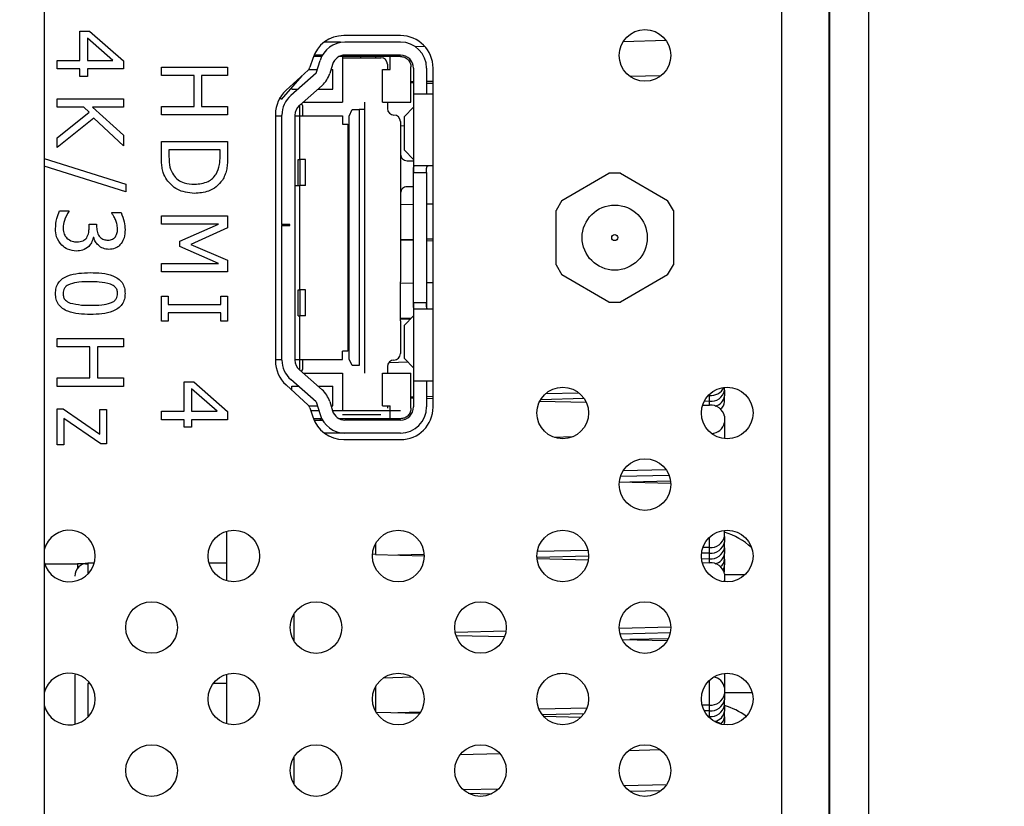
# Model space of a CAD drawing. Header units: millimetres. Extents: x 0 to 844, y -2 to 552.
# Tile 26 of 151: x 476.41 to 480.18, y 207.34 to 210.36. Entities that reach past the tile are written whole.
import ezdxf

# ---------------------------------------------------------------- set-up
doc = ezdxf.new("R2010")
doc.units = ezdxf.units.MM

msp = doc.modelspace()

# ---------------------------------------------------------------- linework, layer by layer
at = {"color": 7, "linetype": 'Continuous', "lineweight": 25}
for p, q in [((476.5003, 301.9644), (476.5003, 178.6863)), ((479.5131, 204.8985), (479.5131, 225.1485)), ((479.5156, 204.8985), (479.5156, 225.1485)), ((479.665, 204.8985), (479.665, 225.1485)), ((476.6367, 210.314), (476.6741, 210.314)), ((476.6367, 210.2015), (476.6367, 210.314)), ((476.6741, 210.314), (476.8039, 210.2001)), ((476.7635, 210.2015), (476.6656, 210.2873)), ((476.6656, 210.2873), (476.6656, 210.2015)), ((477.6368, 210.2724), (477.5748, 210.2724)), ((477.8676, 210.2973), (477.6496, 210.2973)), ((477.8674, 210.2724), (477.6543, 210.2724)), ((478.8869, 210.278), (478.7219, 210.2739)), ((477.9612, 210.2551), (477.9249, 210.2542)), ((476.5499, 210.2015), (476.6367, 210.2015)), ((476.5499, 210.1693), (476.5499, 210.2015)), ((476.6656, 210.2015), (476.7635, 210.2015)), ((476.8039, 210.2001), (476.8039, 210.1693)), ((477.5304, 210.2098), (477.5197, 210.1758)), ((477.5673, 210.2174), (477.5331, 210.2174)), ((477.5677, 210.2224), (477.5351, 210.2224)), ((477.5438, 210.1531), (477.5588, 210.2018)), ((477.5599, 210.2174), (477.5599, 210.2224)), ((477.8674, 210.2174), (477.6333, 210.2174)), ((477.6449, 210.2215), (477.6449, 210.0424)), ((477.6449, 210.2124), (477.7924, 210.2124)), ((477.8674, 210.2224), (477.6543, 210.2224)), ((477.7718, 210.2224), (477.7718, 210.2124)), ((477.8274, 210.1674), (477.8274, 210.2174)), ((476.6367, 210.1693), (476.5499, 210.1693)), ((476.6367, 210.1404), (476.6367, 210.1693)), ((476.8039, 210.1693), (476.6656, 210.1693)), ((476.6656, 210.1693), (476.6656, 210.1404)), ((476.9499, 210.1444), (476.9499, 210.1765)), ((476.9499, 210.1765), (477.2039, 210.1765)), ((477.2039, 210.1765), (477.2039, 210.1444)), ((477.5127, 210.1649), (477.4282, 210.0874)), ((477.5438, 210.1531), (477.4464, 210.0673)), ((477.5151, 210.1674), (477.5482, 210.1674)), ((477.6066, 210.1871), (477.5957, 210.1519)), ((477.6005, 210.1674), (477.6079, 210.1674)), ((477.6079, 210.0924), (477.6079, 210.1674)), ((477.7979, 210.0424), (477.7979, 210.1674)), ((477.7979, 210.1674), (477.8274, 210.1674)), ((477.8174, 210.1874), (477.8174, 210.1674)), ((477.9074, 210.0424), (477.9074, 210.1774)), ((477.9174, 210.1724), (477.9174, 210.0724)), ((477.9674, 210.1724), (477.9674, 210.0724)), ((477.9926, 208.8723), (477.9926, 210.1723)), ((476.6656, 210.1404), (476.6367, 210.1404)), ((477.0753, 210.1444), (476.9499, 210.1444)), ((477.0753, 210.0254), (477.0753, 210.1444)), ((477.2039, 210.1444), (477.1042, 210.1444)), ((477.1042, 210.1444), (477.1042, 210.0254)), ((477.4884, 210.1426), (477.4099, 210.0524)), ((477.9174, 210.1197), (477.9074, 210.1194)), ((477.9074, 210.117), (477.9174, 210.1167)), ((477.9926, 210.1215), (477.9674, 210.1209)), ((477.9674, 210.1155), (477.9926, 210.1149)), ((478.8667, 210.1431), (478.7487, 210.1402)), ((477.4499, 210.0924), (477.4499, 210.0984)), ((477.4499, 210.0924), (477.4748, 210.0924)), ((477.5662, 210.1062), (477.4794, 210.0298)), ((477.5505, 210.0924), (477.6079, 210.0924)), ((476.5499, 210.0222), (476.5499, 210.0544)), ((476.5499, 210.0544), (476.8039, 210.0544)), ((476.8039, 210.0544), (476.8039, 210.0222)), ((477.4099, 210.0524), (477.4061, 210.0607)), ((477.4937, 210.0424), (477.6449, 210.0424)), ((477.7289, 210.0424), (477.7289, 210.0132)), ((477.7979, 210.0424), (477.9074, 210.0424)), ((477.8174, 210.0424), (477.8174, 210.0174)), ((477.9174, 210.0724), (477.9174, 209.7724)), ((477.9674, 210.0724), (477.9174, 210.0724)), ((477.9926, 210.0724), (477.9674, 210.0724)), ((476.6514, 210.0222), (476.5499, 210.0222)), ((476.5499, 209.9054), (476.6722, 210.0032)), ((476.6722, 210.0032), (476.6514, 210.0222)), ((476.8039, 210.0222), (476.6859, 210.0222)), ((476.6859, 210.0222), (476.8039, 209.915)), ((476.9499, 209.9933), (476.9499, 210.0254)), ((476.9499, 210.0254), (477.0753, 210.0254)), ((477.1042, 210.0254), (477.2039, 210.0254)), ((477.2039, 210.0254), (477.2039, 209.9933)), ((477.4799, 210.0303), (477.4799, 209.8224)), ((477.4924, 209.9899), (477.4924, 210.0224)), ((477.6709, 209.9883), (477.6816, 210.0132)), ((477.6816, 210.0132), (477.7089, 210.0132)), ((477.7089, 210.0132), (477.7089, 209.0316)), ((477.7289, 210.0132), (477.7289, 209.0316)), ((477.9174, 210.0222), (477.883, 209.9868)), ((476.6904, 209.9812), (476.5499, 209.8679)), ((476.8039, 209.8743), (476.6904, 209.9812)), ((477.2039, 209.9933), (476.9499, 209.9933)), ((477.3876, 209.9953), (477.3876, 209.0493)), ((477.3876, 209.9899), (477.4124, 209.9899)), ((477.4124, 209.5724), (477.4124, 209.9923)), ((477.4624, 209.9923), (477.4624, 209.0525)), ((477.4624, 209.9899), (477.6449, 209.9899)), ((477.6449, 209.9899), (477.6449, 209.9579)), ((477.6709, 209.0565), (477.6709, 209.9883)), ((477.8674, 209.9674), (477.8674, 209.8424)), ((477.883, 209.8579), (477.883, 209.9868)), ((477.6449, 209.9579), (477.6649, 209.9579)), ((477.6649, 209.9579), (477.6649, 209.0869)), ((477.883, 209.9509), (477.8674, 209.9505)), ((476.5499, 209.8679), (476.5499, 209.9054)), ((476.8039, 209.915), (476.8039, 209.8743)), ((476.9499, 209.833), (476.9499, 209.8912)), ((476.9499, 209.8912), (477.2039, 209.8912)), ((477.2039, 209.8912), (477.2039, 209.8336)), ((477.1749, 209.859), (476.9788, 209.859)), ((476.9788, 209.859), (476.9788, 209.8332)), ((477.1749, 209.8332), (477.1749, 209.859)), ((477.9174, 209.8225), (477.883, 209.8579)), ((476.5003, 209.8253), (476.8135, 209.7268)), ((477.4745, 209.7224), (477.4745, 209.8224)), ((477.4745, 209.8224), (477.4826, 209.8224)), ((477.4826, 209.7224), (477.4826, 209.8224)), ((477.5026, 209.8224), (477.4826, 209.8224)), ((477.5026, 209.7224), (477.5026, 209.8224)), ((477.8674, 209.8424), (477.8674, 209.6924)), ((477.8924, 209.8174), (477.9174, 209.8174)), ((476.8135, 209.6983), (476.5003, 209.7967)), ((477.9924, 209.7974), (477.9206, 209.7974)), ((477.6709, 209.7629), (477.6649, 209.7629)), ((477.6649, 209.7466), (477.6709, 209.7466)), ((477.9174, 209.2724), (477.9174, 209.7724)), ((477.9174, 209.7724), (477.9674, 209.7724)), ((477.9674, 209.7724), (477.9674, 209.2724)), ((478.4866, 209.6649), (478.6676, 209.7694)), ((478.7116, 209.7694), (478.6676, 209.7694)), ((478.7116, 209.7694), (478.8926, 209.6649)), ((476.8135, 209.7268), (476.8135, 209.6983)), ((477.4624, 209.7224), (477.4826, 209.7224)), ((477.4799, 209.7224), (477.4799, 209.3224)), ((477.5026, 209.7224), (477.4826, 209.7224)), ((477.6709, 209.6979), (477.6649, 209.7032)), ((477.9172, 209.7174), (477.8924, 209.7174)), ((477.8674, 209.6924), (477.8674, 209.3524)), ((478.4866, 209.6649), (478.4646, 209.6268)), ((478.9146, 209.6268), (478.8926, 209.6649)), ((476.5591, 209.6251), (476.5949, 209.6251)), ((476.5949, 209.6251), (476.5949, 209.6228)), ((477.6649, 209.6541), (477.6709, 209.6541)), ((477.6716, 209.6296), (477.6649, 209.6315)), ((477.9174, 209.6494), (477.8674, 209.6481)), ((477.9926, 209.6512), (477.9674, 209.6506)), ((478.4646, 209.4178), (478.4646, 209.6268)), ((478.9146, 209.6268), (478.9146, 209.4178)), ((476.7589, 209.6167), (476.7589, 209.6187)), ((476.7589, 209.6187), (476.7947, 209.6187)), ((476.9499, 209.5737), (476.9499, 209.6058)), ((476.9499, 209.6058), (477.2039, 209.6058)), ((477.2039, 209.6058), (477.2039, 209.5593)), ((476.6721, 209.5593), (476.6721, 209.5737)), ((476.6721, 209.5737), (476.701, 209.5737)), ((476.701, 209.5737), (476.701, 209.5628)), ((477.1689, 209.5737), (476.9499, 209.5737)), ((477.0206, 209.5085), (477.1689, 209.5737)), ((477.2039, 209.5593), (477.0631, 209.4964)), ((477.4424, 209.5724), (477.4124, 209.5724)), ((477.4124, 209.5724), (477.4124, 209.5694)), ((477.4124, 209.0525), (477.4124, 209.5694)), ((477.4124, 209.5694), (477.4424, 209.5694)), ((477.4424, 209.5694), (477.4424, 209.5724)), ((476.6902, 209.5227), (476.6878, 209.5227)), ((477.0206, 209.4882), (477.0206, 209.5085)), ((477.6649, 209.5242), (477.6716, 209.5261)), ((477.9174, 209.515), (477.8674, 209.5138)), ((477.8674, 209.5133), (477.9174, 209.512)), ((477.9926, 209.5169), (477.9674, 209.5162)), ((477.9674, 209.5108), (477.9926, 209.5102)), ((477.1689, 209.4226), (477.0206, 209.4882)), ((477.0631, 209.4964), (477.2039, 209.4356)), ((477.6697, 209.5016), (477.6697, 209.4853)), ((477.2039, 209.4356), (477.2039, 209.3904)), ((476.9499, 209.3904), (476.9499, 209.4226)), ((476.9499, 209.4226), (477.1689, 209.4226)), ((477.6697, 209.4145), (477.6649, 209.4128)), ((477.6649, 209.3963), (477.6716, 209.3982)), ((478.4646, 209.4178), (478.4866, 209.3797)), ((478.8926, 209.3797), (478.9146, 209.4178)), ((477.2039, 209.3904), (476.9499, 209.3904)), ((478.6676, 209.2752), (478.4866, 209.3797)), ((478.8926, 209.3797), (478.7116, 209.2752)), ((477.4744, 209.2224), (477.4744, 209.3224)), ((477.4744, 209.3224), (477.4825, 209.3224)), ((477.5024, 209.3224), (477.4825, 209.3224)), ((477.4825, 209.2224), (477.4825, 209.3224)), ((477.5024, 209.2224), (477.5024, 209.3224)), ((477.6709, 209.3407), (477.6649, 209.3436)), ((477.8674, 209.2024), (477.8674, 209.3524)), ((477.9174, 209.347), (477.8674, 209.3458)), ((477.9926, 209.3489), (477.9674, 209.3483)), ((476.9499, 209.2015), (476.9499, 209.298)), ((476.9499, 209.298), (476.9756, 209.298)), ((476.9756, 209.298), (476.9756, 209.2658)), ((477.1782, 209.298), (477.2039, 209.298)), ((477.1782, 209.2658), (477.1782, 209.298)), ((477.2039, 209.298), (477.2039, 209.2015)), ((477.6649, 209.295), (477.6709, 209.2978)), ((476.9756, 209.2658), (477.1782, 209.2658)), ((477.9174, 209.2724), (477.9174, 208.9724)), ((477.9674, 209.2724), (477.9174, 209.2724)), ((477.9924, 209.2474), (477.9206, 209.2474)), ((477.9674, 209.2724), (477.9674, 209.2474)), ((478.6676, 209.2752), (478.7116, 209.2752)), ((476.9756, 209.2337), (476.9756, 209.2015)), ((477.1782, 209.2337), (476.9756, 209.2337)), ((477.1782, 209.2015), (477.1782, 209.2337)), ((477.4744, 209.2224), (477.4825, 209.2224)), ((477.4799, 209.2224), (477.4799, 209.0145)), ((477.5024, 209.2224), (477.4825, 209.2224)), ((477.9079, 209.2124), (477.8674, 209.2114)), ((477.8674, 209.2109), (477.9055, 209.21)), ((477.9174, 209.2222), (477.883, 209.1868)), ((476.9756, 209.2015), (476.9499, 209.2015)), ((477.2039, 209.2015), (477.1782, 209.2015)), ((477.8674, 209.2024), (477.8674, 209.0774)), ((477.8674, 209.2024), (477.8674, 209.2024)), ((477.883, 209.0579), (477.883, 209.1868)), ((476.5499, 209.1027), (476.5499, 209.1348)), ((476.5499, 209.1348), (476.8039, 209.1348)), ((476.8039, 209.1348), (476.8039, 209.1027)), ((476.6753, 209.1027), (476.5499, 209.1027)), ((476.6753, 208.9837), (476.6753, 209.1027)), ((476.8039, 209.1027), (476.7042, 209.1027)), ((476.7042, 209.1027), (476.7042, 208.9837)), ((477.3876, 209.0549), (477.4124, 209.0549)), ((477.4624, 209.0549), (477.6449, 209.0549)), ((477.4924, 209.0224), (477.4924, 209.0549)), ((477.6649, 209.0869), (477.6449, 209.0869)), ((477.6449, 209.0549), (477.6449, 209.0869)), ((477.6816, 209.0316), (477.6709, 209.0565)), ((477.9174, 209.0225), (477.883, 209.0579)), ((477.7089, 209.0316), (477.6816, 209.0316)), ((477.7289, 209.0316), (477.7289, 209.0281)), ((477.7289, 209.0281), (477.7289, 209.0238)), ((477.7289, 209.0238), (477.7289, 209.0024)), ((477.8174, 209.0274), (477.8174, 209.0024)), ((477.8963, 209.0442), (477.8224, 209.0423)), ((476.5499, 208.9516), (476.5499, 208.9837)), ((476.5499, 208.9837), (476.6753, 208.9837)), ((476.7042, 208.9837), (476.8039, 208.9837)), ((476.8039, 208.9837), (476.8039, 208.9516)), ((477.5662, 208.9385), (477.4794, 209.0149)), ((477.4937, 209.0024), (477.6449, 209.0024)), ((477.6449, 209.0024), (477.6449, 208.8574)), ((477.7979, 208.8774), (477.7979, 209.0024)), ((477.7979, 209.0024), (477.9074, 209.0024)), ((477.9074, 208.8674), (477.9074, 209.0024)), ((476.8039, 208.9516), (476.5499, 208.9516)), ((477.0367, 208.8559), (477.0367, 208.9684)), ((477.0367, 208.9684), (477.0741, 208.9684)), ((477.1635, 208.8559), (477.0656, 208.9418)), ((477.0656, 208.9418), (477.0656, 208.8559)), ((477.0741, 208.9684), (477.2039, 208.8545)), ((477.4282, 208.9571), (477.5127, 208.8796)), ((477.5438, 208.8917), (477.4464, 208.9774)), ((477.4499, 208.9524), (477.4748, 208.9524)), ((477.4499, 208.9372), (477.4499, 208.9524)), ((477.5505, 208.9524), (477.6079, 208.9524)), ((477.6079, 208.8774), (477.6079, 208.9524)), ((477.9174, 208.9724), (477.9174, 208.8724)), ((477.9174, 208.9724), (477.9674, 208.9724)), ((477.9674, 208.9724), (477.9926, 208.9724)), ((477.9674, 208.9724), (477.9674, 208.8724)), ((479.1109, 208.9368), (479.1109, 208.9479)), ((477.9174, 208.9103), (477.9074, 208.9101)), ((477.9074, 208.9076), (477.9174, 208.9074)), ((477.9926, 208.9122), (477.9674, 208.9116)), ((477.9674, 208.9061), (477.9926, 208.9055)), ((478.5724, 208.9045), (478.4052, 208.9004)), ((478.5528, 208.926), (478.4237, 208.9228)), ((479.053, 208.9164), (479.0483, 208.9163)), ((479.053, 208.8944), (479.053, 208.9164)), ((479.1109, 208.9368), (479.1109, 208.9148)), ((479.1109, 208.8928), (479.1109, 208.9148)), ((477.5149, 208.8774), (477.5482, 208.8774)), ((477.5197, 208.8687), (477.5304, 208.8347)), ((477.5438, 208.8917), (477.5588, 208.843)), ((477.5957, 208.8929), (477.6066, 208.8577)), ((477.6005, 208.8774), (477.6079, 208.8774)), ((477.7979, 208.8774), (477.8274, 208.8774)), ((477.8174, 208.8774), (477.8174, 208.8674)), ((477.8274, 208.8274), (477.8274, 208.8774)), ((478.4024, 208.8954), (478.58, 208.891)), ((479.0271, 208.88), (479.053, 208.8793)), ((479.053, 208.8944), (479.0329, 208.8939)), ((476.5499, 208.7273), (476.5499, 208.8656)), ((476.5499, 208.8656), (476.5726, 208.8656)), ((476.5726, 208.8656), (476.7138, 208.7683)), ((476.5756, 208.8281), (476.5756, 208.7273)), ((476.7173, 208.7305), (476.5756, 208.8281)), ((476.7138, 208.7683), (476.7138, 208.8623)), ((476.7138, 208.8623), (476.7396, 208.8623)), ((476.7396, 208.8623), (476.7396, 208.7305)), ((476.9499, 208.8237), (476.9499, 208.8559)), ((476.9499, 208.8559), (477.0367, 208.8559)), ((477.0656, 208.8559), (477.1635, 208.8559)), ((477.2039, 208.8545), (477.2039, 208.8237)), ((477.5543, 208.8574), (477.5233, 208.8574)), ((477.8674, 208.8574), (477.6067, 208.8574)), ((477.7924, 208.8424), (477.6449, 208.8424)), ((479.1109, 208.8369), (479.1109, 208.8128)), ((477.0367, 208.8237), (476.9499, 208.8237)), ((477.0367, 208.7948), (477.0367, 208.8237)), ((477.0656, 208.7948), (477.0367, 208.7948)), ((477.2039, 208.8237), (477.0656, 208.8237)), ((477.0656, 208.8237), (477.0656, 208.7948)), ((477.5668, 208.8274), (477.5345, 208.8274)), ((477.535, 208.8224), (477.5677, 208.8224)), ((477.5599, 208.8224), (477.5599, 208.8274)), ((477.8674, 208.8274), (477.6333, 208.8274)), ((477.6449, 208.8274), (477.6449, 208.8233)), ((477.8674, 208.8224), (477.6543, 208.8224)), ((479.1109, 208.8128), (479.1109, 208.7509)), ((477.6543, 208.7724), (477.5745, 208.7724)), ((477.8674, 208.7724), (477.6543, 208.7724)), ((478.5269, 208.7574), (478.4579, 208.7557)), ((476.5756, 208.7273), (476.5499, 208.7273)), ((476.7396, 208.7305), (476.7173, 208.7305)), ((477.6496, 208.7473), (477.8676, 208.7473)), ((478.8983, 208.6102), (478.7115, 208.6056)), ((478.8868, 208.6319), (478.722, 208.6279)), ((478.7072, 208.5855), (478.9046, 208.5806)), ((478.9039, 208.5884), (478.7476, 208.5845)), ((477.1999, 208.3957), (477.1999, 208.2055)), ((479.1109, 208.3761), (479.1109, 208.3991)), ((479.1109, 208.3761), (479.1109, 208.3541)), ((477.7718, 208.3479), (477.7718, 208.3063)), ((479.053, 208.3337), (479.053, 208.3723)), ((479.1109, 208.3321), (479.1109, 208.3541)), ((477.7718, 208.3063), (477.9579, 208.3017)), ((477.9577, 208.3067), (477.8571, 208.3042)), ((478.5892, 208.3003), (478.3912, 208.2954)), ((478.5868, 208.3222), (478.3925, 208.3174)), ((479.053, 208.3117), (479.0228, 208.311)), ((479.053, 208.3337), (479.0278, 208.3331)), ((479.053, 208.2897), (479.053, 208.3117)), ((479.1109, 208.3321), (479.1109, 208.3101)), ((479.1109, 208.2882), (479.1109, 208.3101)), ((476.502, 208.2707), (476.6277, 208.2707)), ((476.652, 208.2707), (476.6277, 208.2707)), ((476.6916, 208.2732), (476.6677, 208.2732)), ((477.1999, 208.2732), (477.1325, 208.2732)), ((478.3915, 208.291), (478.5881, 208.2861)), ((479.053, 208.2897), (479.023, 208.289)), ((479.0256, 208.2753), (479.053, 208.2746)), ((479.1109, 208.2882), (479.1109, 208.2662)), ((479.1109, 208.2442), (479.1109, 208.2662)), ((479.1103, 208.2382), (479.1109, 208.2442)), ((479.1109, 208.2322), (479.1109, 208.2081)), ((479.1109, 208.2291), (479.1898, 208.2291)), ((479.1103, 208.2022), (479.1109, 208.2081)), ((479.1109, 208.2081), (479.1109, 208.2021)), ((477.4599, 207.9727), (477.4599, 208.0798)), ((478.2725, 208.0121), (478.0773, 208.0073)), ((478.9048, 208.0277), (478.7067, 208.0228)), ((478.9026, 208.0057), (478.71, 208.0009)), ((478.0801, 207.9963), (478.2673, 207.9917)), ((478.7178, 207.9806), (478.8912, 207.9763)), ((478.8951, 207.9835), (478.7476, 207.9799)), ((477.1999, 207.847), (477.1999, 207.6568)), ((478.5049, 207.8499), (478.4705, 207.849)), ((479.1109, 207.8504), (479.1109, 207.7714)), ((476.6177, 207.8407), (476.6177, 207.6569)), ((477.9124, 207.8352), (477.8012, 207.8325)), ((479.053, 207.729), (479.053, 207.8236)), ((477.7718, 207.7992), (477.7718, 207.7046)), ((479.1109, 207.7765), (479.2173, 207.7765)), ((479.1109, 207.7714), (479.1109, 207.7494)), ((479.1109, 207.7275), (479.1109, 207.7494)), ((477.7736, 207.7016), (477.9416, 207.6974)), ((477.9442, 207.7017), (477.8571, 207.6995)), ((478.583, 207.7174), (478.3991, 207.7129)), ((478.5713, 207.6952), (478.4118, 207.6912)), ((479.053, 207.729), (479.0251, 207.7283)), ((479.053, 207.707), (479.0333, 207.7066)), ((479.053, 207.6851), (479.053, 207.707)), ((479.1109, 207.7275), (479.1109, 207.7055)), ((479.1109, 207.6835), (479.1109, 207.7055)), ((478.4164, 207.6857), (478.5604, 207.6821)), ((479.053, 207.6851), (479.0484, 207.6849)), ((479.1099, 207.6535), (479.1109, 207.6615)), ((479.1109, 207.6835), (479.1109, 207.6615)), ((478.8656, 207.5564), (478.742, 207.5534)), ((477.4599, 207.5194), (477.4535, 207.5194)), ((477.4599, 207.424), (477.4599, 207.5311)), ((478.2504, 207.5412), (478.0956, 207.5374)), ((478.2437, 207.4067), (478.1088, 207.4034)), ((478.8882, 207.4226), (478.7261, 207.4186)), ((478.8675, 207.4001), (478.7478, 207.3972)), ((478.1272, 207.3905), (478.2174, 207.3883))]:
    msp.add_line(p, q, dxfattribs=at)
at = {"color": 8, "linetype": 'Continuous', "lineweight": 25}
for p, q in [((479.3307, 199.5704), (479.3307, 225.1485)), ((479.053, 208.9164), (479.053, 208.9211)), ((479.053, 208.8793), (479.053, 208.8944)), ((479.053, 208.3117), (479.053, 208.3337)), ((476.6277, 208.2707), (476.6277, 208.2532)), ((476.6677, 208.2732), (476.6677, 208.2319)), ((479.053, 208.2746), (479.053, 208.2897)), ((476.6677, 207.8119), (476.6677, 207.6831)), ((476.6752, 207.8119), (476.6677, 207.8119)), ((477.1999, 207.8119), (477.1488, 207.8119)), ((479.053, 207.707), (479.053, 207.729)), ((479.053, 207.6802), (479.053, 207.6851))]:
    msp.add_line(p, q, dxfattribs=at)
at = {"color": 7, "linetype": 'Continuous', "lineweight": 25, "flags": 128}
for points in [[(477.7142, 210.2124), (477.715, 210.2161), (477.7174, 210.2224)], [(477.7718, 208.3063), (477.7604, 208.3073), (477.76, 208.3074)]]:
    msp.add_lwpolyline(points, dxfattribs=at)
at = {"color": 8, "linetype": 'Continuous', "lineweight": 25, "flags": 128}
msp.add_lwpolyline([(476.6187, 207.8484), (476.6186, 207.848), (476.6177, 207.8407)], dxfattribs=at)
at = {"color": 7, "linetype": 'Continuous', "lineweight": 25}
for centre, radius in [((478.8057, 210.2212), 0.0991), ((478.6896, 209.5223), 0.125), ((478.6896, 209.5223), 0.0115), ((478.4901, 208.8494), 0.099), ((479.1213, 208.8494), 0.0991), ((478.8057, 208.575), 0.0991), ((477.2276, 208.3006), 0.099), ((477.8589, 208.3006), 0.0991), ((478.4901, 208.3006), 0.099), ((479.1213, 208.3006), 0.0991), ((476.912, 208.0263), 0.099), ((477.5432, 208.0263), 0.0991), ((478.1745, 208.0263), 0.099), ((478.8057, 208.0263), 0.0991), ((477.2276, 207.7519), 0.099), ((477.8589, 207.7519), 0.0991), ((478.4901, 207.7519), 0.099), ((479.1213, 207.7519), 0.0991), ((476.912, 207.4776), 0.099), ((477.5432, 207.4776), 0.0991), ((478.1745, 207.4776), 0.099), ((478.8057, 207.4776), 0.0991)]:
    msp.add_circle(centre, radius, dxfattribs=at)
at = {"color": 7, "linetype": 'Continuous', "lineweight": 18}
msp.add_arc((475.4383, 225.6254), 28.9569, 4.8799, 356.83165, dxfattribs=at)
at = {"color": 7, "linetype": 'Continuous', "lineweight": 25}
for centre, radius, start, end in [((477.6496, 210.1723), 0.125, 90, 162.5), ((477.6543, 210.1724), 0.1, 90, 162.8973), ((477.8674, 210.1724), 0.1, 0, 90), ((477.8676, 210.1723), 0.125, 0, 90), ((477.6543, 210.1724), 0.05, 90, 162.8973), ((477.7924, 210.1874), 0.025, 0, 90), ((477.8674, 210.1724), 0.05, 0, 90), ((477.4958, 210.1833), 0.025, 312.5, 342.5), ((477.5002, 210.1813), 0.1, 311.3478, 342.8973), ((477.5126, 209.9953), 0.125, 132.5, 180), ((477.5124, 209.9923), 0.1, 131.3478, 180), ((477.5124, 209.9923), 0.05, 131.3478, 180), ((477.4724, 210.0224), 0.02, 0, 44.1447), ((477.8424, 210.0174), 0.025, 180, 270), ((477.8424, 209.9674), 0.025, 0, 90), ((477.8424, 209.0774), 0.025, 270, 0), ((477.5126, 209.0493), 0.125, 180, 227.5), ((477.5124, 209.0525), 0.1, 180, 228.6522), ((477.5124, 209.0525), 0.05, 180, 228.6522), ((477.4724, 209.0224), 0.02, 315.8553, 0), ((477.8424, 209.0274), 0.025, 90, 180), ((479.0575, 208.9737), 0.0575, 265.4813, 332.9968), ((477.5002, 208.8635), 0.1, 17.1027, 48.6522), ((479.059, 208.9469), 0.0529, 263.4558, 348.9726), ((479.0662, 208.9201), 0.045, 280.9234, 353.2603), ((477.4958, 208.8612), 0.025, 17.5, 47.5), ((477.8674, 208.8724), 0.1, 270, 0), ((477.8674, 208.8724), 0.05, 270, 0), ((477.8676, 208.8723), 0.125, 270, 0), ((479.059, 208.8268), 0.0529, 11.0282, 96.5472), ((479.0743, 208.8944), 0.0367, 306.4318, 357.5673), ((477.6496, 208.8723), 0.125, 197.5, 270), ((477.6543, 208.8724), 0.1, 197.1027, 270), ((477.6543, 208.8724), 0.05, 197.1027, 270), ((479.0607, 208.822), 0.051, 270.097, 349.6555), ((476.5964, 208.3006), 0.0991, 0, 165.9032), ((479.059, 208.3862), 0.0529, 263.4528, 348.9718), ((479.0422, 208.1481), 0.253, 46.9144, 74.2291), ((479.059, 208.3642), 0.0529, 263.4542, 348.9703), ((476.5964, 208.3006), 0.0991, 194.0968, 0), ((479.059, 208.3422), 0.0529, 263.4528, 348.9718), ((479.0662, 208.3154), 0.045, 280.9234, 353.2603), ((476.6677, 208.2232), 0.05, 90, 180), ((479.059, 208.2221), 0.0529, 11.0282, 96.5472), ((479.0743, 208.2897), 0.0367, 306.4338, 357.5652), ((479.0782, 208.2666), 0.0328, 327.913, 359.2196), ((476.5964, 207.7519), 0.0991, 0, 165.9032), ((479.0626, 207.7875), 0.049, 9.509, 82.5165), ((479.059, 207.7815), 0.0529, 263.4528, 348.9718), ((476.5964, 207.7519), 0.0991, 194.0968, 0), ((479.059, 207.7596), 0.0529, 263.4596, 348.9687), ((479.059, 207.7376), 0.0529, 263.4528, 348.9718), ((479.0662, 207.7108), 0.045, 280.923, 353.2651), ((479.038, 207.4738), 0.2634, 53.4641, 73.9574), ((479.0555, 207.6032), 0.0662, 53.5436, 78.689), ((479.0744, 207.685), 0.0365, 307.4407, 357.6195)]:
    msp.add_arc(centre, radius, start, end, dxfattribs=at)
for points, knots in [([(477.8674, 210.2174), (477.8725, 210.2168), (477.8802, 210.216), (477.8895, 210.211), (477.8959, 210.2059), (477.9011, 210.1995), (477.906, 210.1902), (477.9069, 210.1824), (477.9074, 210.1774)], [0, 0, 0, 0, 0.239451, 0.368218, 0.500015, 0.628768, 0.760579, 1, 1, 1, 1]), ([(477.7289, 210.0132), (477.7286, 210.0132), (477.728, 210.0132), (477.7234, 210.0132), (477.7168, 210.0132), (477.7115, 210.0132), (477.7089, 210.0132)], [0, 0, 0, 0, 0.2499781, 0.500038, 0.7499986, 1, 1, 1, 1]), ([(476.9702, 209.7434), (476.965, 209.7527), (476.9566, 209.7681), (476.952, 209.792), (476.9501, 209.8124), (476.9499, 209.8261), (476.9499, 209.833)], [0, 0, 0, 0, 0.3395696, 0.5595651, 0.779765, 1, 1, 1, 1]), ([(476.9788, 209.8332), (476.9789, 209.8192), (476.9791, 209.7943), (476.9906, 209.7723), (476.9957, 209.7626)], [0, 0, 0, 0, 0.560914, 1, 1, 1, 1]), ([(477.1596, 209.7659), (477.165, 209.7779), (477.1747, 209.7993), (477.1749, 209.8228), (477.1749, 209.8332)], [0, 0, 0, 0, 0.558713, 1, 1, 1, 1]), ([(477.2039, 209.8336), (477.2037, 209.823), (477.2034, 209.8054), (477.1999, 209.7812), (477.1939, 209.7612), (477.1871, 209.7492), (477.1837, 209.7431)], [0, 0, 0, 0, 0.3401495, 0.560161, 0.7801333, 1, 1, 1, 1]), ([(477.8674, 209.8424), (477.8678, 209.8391), (477.8686, 209.8324), (477.8744, 209.8242), (477.8827, 209.8183), (477.8892, 209.8177), (477.8924, 209.8174)], [0, 0, 0, 0, 0.250613, 0.500095, 0.748563, 1, 1, 1, 1]), ([(477.9174, 209.7724), (477.9174, 209.7757), (477.9174, 209.7823), (477.9176, 209.7905), (477.9184, 209.7964), (477.9199, 209.797), (477.9206, 209.7974)], [0, 0, 0, 0, 0.251134, 0.500427, 0.748813, 1, 1, 1, 1]), ([(477.9674, 209.7724), (477.9674, 209.7752), (477.9674, 209.7808), (477.9676, 209.7882), (477.9686, 209.7938), (477.9707, 209.7969), (477.973, 209.7972), (477.9741, 209.7974)], [0, 0, 0, 0, 0.208378, 0.416734, 0.622824, 0.820586, 1, 1, 1, 1]), ([(477.0766, 209.6918), (477.0531, 209.6944), (477.011, 209.6989), (476.9826, 209.7298), (476.9702, 209.7434)], [0, 0, 0, 0, 0.559917, 1, 1, 1, 1]), ([(476.9957, 209.7626), (477.0013, 209.756), (477.0124, 209.7426), (477.0412, 209.7292), (477.0635, 209.728), (477.0771, 209.7272)], [0, 0, 0, 0, 0.279943, 0.559902, 1, 1, 1, 1]), ([(477.1837, 209.7431), (477.1765, 209.7341), (477.1619, 209.716), (477.1247, 209.6955), (477.0949, 209.6932), (477.0766, 209.6918)], [0, 0, 0, 0, 0.280087, 0.560331, 1, 1, 1, 1]), ([(477.0771, 209.7272), (477.0951, 209.7287), (477.1202, 209.7308), (477.1473, 209.7488), (477.1555, 209.7602), (477.1596, 209.7659)], [0, 0, 0, 0, 0.558562, 0.779298, 1, 1, 1, 1]), ([(477.8924, 209.7174), (477.8892, 209.717), (477.8827, 209.7164), (477.8744, 209.7105), (477.8686, 209.7023), (477.8678, 209.6957), (477.8674, 209.6924)], [0, 0, 0, 0, 0.251147, 0.499404, 0.74907, 1, 1, 1, 1]), ([(476.5434, 209.5557), (476.5443, 209.5692), (476.5459, 209.5932), (476.5551, 209.6154), (476.5591, 209.6251)], [0, 0, 0, 0, 0.559847, 1, 1, 1, 1]), ([(476.5949, 209.6228), (476.588, 209.6116), (476.5758, 209.5916), (476.5734, 209.5684), (476.5724, 209.5582)], [0, 0, 0, 0, 0.560204, 1, 1, 1, 1]), ([(476.7732, 209.592), (476.7709, 209.5969), (476.7667, 209.6054), (476.7613, 209.6133), (476.7589, 209.6167)], [0, 0, 0, 0, 0.559782, 1, 1, 1, 1]), ([(476.7814, 209.5562), (476.7808, 209.5631), (476.7797, 209.5754), (476.7752, 209.587), (476.7732, 209.592)], [0, 0, 0, 0, 0.559539, 1, 1, 1, 1]), ([(476.7947, 209.6187), (476.7995, 209.6068), (476.8081, 209.5856), (476.8096, 209.5628), (476.8103, 209.5528)], [0, 0, 0, 0, 0.559775, 1, 1, 1, 1]), ([(476.5671, 209.4933), (476.5592, 209.5037), (476.545, 209.5223), (476.5439, 209.5455), (476.5434, 209.5557)], [0, 0, 0, 0, 0.558115, 1, 1, 1, 1]), ([(476.5724, 209.5582), (476.5729, 209.5502), (476.5739, 209.536), (476.5827, 209.525), (476.5866, 209.5201)], [0, 0, 0, 0, 0.560972, 1, 1, 1, 1]), ([(476.663, 209.5213), (476.6661, 209.528), (476.6718, 209.5401), (476.672, 209.5534), (476.6721, 209.5593)], [0, 0, 0, 0, 0.557789, 1, 1, 1, 1]), ([(476.701, 209.5628), (476.7015, 209.5557), (476.7025, 209.5417), (476.7124, 209.5238), (476.7283, 209.5138), (476.7394, 209.513), (476.7449, 209.5126)], [0, 0, 0, 0, 0.28063, 0.560087, 0.779624, 1, 1, 1, 1]), ([(476.7733, 209.5257), (476.776, 209.531), (476.781, 209.5406), (476.7813, 209.5514), (476.7814, 209.5562)], [0, 0, 0, 0, 0.558226, 1, 1, 1, 1]), ([(476.8103, 209.5528), (476.8099, 209.5422), (476.8093, 209.5233), (476.7999, 209.507), (476.7957, 209.4998)], [0, 0, 0, 0, 0.560378, 1, 1, 1, 1]), ([(476.5866, 209.5201), (476.5933, 209.5153), (476.6052, 209.5068), (476.6197, 209.5064), (476.6261, 209.5062)], [0, 0, 0, 0, 0.5586576, 1, 1, 1, 1]), ([(476.6261, 209.5062), (476.6341, 209.5065), (476.6484, 209.5071), (476.6585, 209.517), (476.663, 209.5213)], [0, 0, 0, 0, 0.561029, 1, 1, 1, 1]), ([(476.6878, 209.5227), (476.6861, 209.5156), (476.683, 209.5031), (476.6749, 209.493), (476.6714, 209.4886)], [0, 0, 0, 0, 0.560373, 1, 1, 1, 1]), ([(476.7481, 209.4772), (476.7407, 209.478), (476.7258, 209.4795), (476.7083, 209.4914), (476.6958, 209.506), (476.6921, 209.5171), (476.6902, 209.5227)], [0, 0, 0, 0, 0.279675, 0.559462, 0.7798, 1, 1, 1, 1]), ([(476.7449, 209.5126), (476.7511, 209.5132), (476.7622, 209.5143), (476.7699, 209.5222), (476.7733, 209.5257)], [0, 0, 0, 0, 0.559441, 1, 1, 1, 1]), ([(476.6244, 209.4708), (476.6124, 209.472), (476.591, 209.474), (476.5744, 209.4874), (476.5671, 209.4933)], [0, 0, 0, 0, 0.559382, 1, 1, 1, 1]), ([(476.6714, 209.4886), (476.6636, 209.4826), (476.6496, 209.4718), (476.6321, 209.4711), (476.6244, 209.4708)], [0, 0, 0, 0, 0.558172, 1, 1, 1, 1]), ([(476.7957, 209.4998), (476.7924, 209.4959), (476.7857, 209.4881), (476.7694, 209.479), (476.7562, 209.4779), (476.7481, 209.4772)], [0, 0, 0, 0, 0.280403, 0.56059, 1, 1, 1, 1]), ([(476.5434, 209.3076), (476.5439, 209.315), (476.5448, 209.3297), (476.5541, 209.3502), (476.57, 209.3659), (476.6097, 209.3858), (476.6469, 209.3871), (476.6767, 209.388)], [0, 0, 0, 0, 0.125268, 0.250268, 0.375301, 0.500597, 1, 1, 1, 1]), ([(476.6767, 209.388), (476.7066, 209.3872), (476.744, 209.3862), (476.7837, 209.3661), (476.7996, 209.3503), (476.809, 209.3297), (476.8099, 209.315), (476.8103, 209.3076)], [0, 0, 0, 0, 0.4994675, 0.6247615, 0.7497548, 0.8747484, 1, 1, 1, 1]), ([(476.5998, 209.3443), (476.5956, 209.3424), (476.5871, 209.3388), (476.5777, 209.3296), (476.573, 209.3185), (476.5726, 209.3113), (476.5724, 209.3076)], [0, 0, 0, 0, 0.280241, 0.55978, 0.779665, 1, 1, 1, 1]), ([(476.6767, 209.3527), (476.6621, 209.3529), (476.6361, 209.3532), (476.6109, 209.347), (476.5998, 209.3443)], [0, 0, 0, 0, 0.560686, 1, 1, 1, 1]), ([(476.7545, 209.3441), (476.7402, 209.3472), (476.7145, 209.3528), (476.6883, 209.3527), (476.6767, 209.3527)], [0, 0, 0, 0, 0.559157, 1, 1, 1, 1]), ([(476.7814, 209.3076), (476.7811, 209.3122), (476.7804, 209.3213), (476.7717, 209.3358), (476.761, 209.3409), (476.7545, 209.3441)], [0, 0, 0, 0, 0.280813, 0.560718, 1, 1, 1, 1]), ([(476.677, 209.2273), (476.6471, 209.2281), (476.6098, 209.2291), (476.5701, 209.2493), (476.5542, 209.265), (476.5447, 209.2855), (476.5439, 209.3003), (476.5434, 209.3076)], [0, 0, 0, 0, 0.49947, 0.624731, 0.749749, 0.874745, 1, 1, 1, 1]), ([(476.5724, 209.3076), (476.5727, 209.3031), (476.5733, 209.294), (476.582, 209.2795), (476.5927, 209.2744), (476.5993, 209.2714)], [0, 0, 0, 0, 0.280829, 0.5606116, 1, 1, 1, 1]), ([(476.8103, 209.3076), (476.8099, 209.3003), (476.809, 209.2856), (476.7996, 209.2652), (476.7836, 209.2496), (476.744, 209.2296), (476.7068, 209.2283), (476.677, 209.2273)], [0, 0, 0, 0, 0.125247, 0.250232, 0.375271, 0.500586, 1, 1, 1, 1]), ([(476.7548, 209.2715), (476.7589, 209.2734), (476.7672, 209.277), (476.7763, 209.2861), (476.7808, 209.297), (476.7812, 209.3041), (476.7814, 209.3076)], [0, 0, 0, 0, 0.28027, 0.559788, 0.779784, 1, 1, 1, 1]), ([(476.5993, 209.2714), (476.6136, 209.2682), (476.6392, 209.2626), (476.6655, 209.2626), (476.677, 209.2626)], [0, 0, 0, 0, 0.559222, 1, 1, 1, 1]), ([(476.677, 209.2626), (476.6918, 209.2626), (476.7181, 209.2624), (476.7436, 209.2687), (476.7548, 209.2715)], [0, 0, 0, 0, 0.560562, 1, 1, 1, 1]), ([(477.9206, 209.2474), (477.9199, 209.2477), (477.9184, 209.2483), (477.9176, 209.2542), (477.9174, 209.2624), (477.9174, 209.269), (477.9174, 209.2724)], [0, 0, 0, 0, 0.250991, 0.498986, 0.748584, 1, 1, 1, 1]), ([(477.9741, 209.2474), (477.9728, 209.2476), (477.9703, 209.248), (477.9683, 209.2517), (477.9675, 209.2574), (477.9674, 209.2645), (477.9674, 209.2698), (477.9674, 209.2724)], [0, 0, 0, 0, 0.206873, 0.41439, 0.609677, 0.808324, 1, 1, 1, 1]), ([(477.9074, 208.8674), (477.9069, 208.8623), (477.9061, 208.8546), (477.9011, 208.8453), (477.8959, 208.8389), (477.8896, 208.8337), (477.8803, 208.8287), (477.8725, 208.8279), (477.8674, 208.8274)], [0, 0, 0, 0, 0.239463, 0.368233, 0.500014, 0.62877, 0.760562, 1, 1, 1, 1]), ([(476.6663, 208.2693), (476.6655, 208.2694), (476.663, 208.2697), (476.656, 208.2701), (476.647, 208.2705), (476.6374, 208.2706), (476.6309, 208.2707), (476.6277, 208.2707)], [0, 0, 0, 0, 0.105554, 0.347057, 0.575683, 0.79276, 1, 1, 1, 1])]:
    msp.add_open_spline(points, degree=3, knots=knots, dxfattribs=at)

doc.saveas('drawing.dxf')
